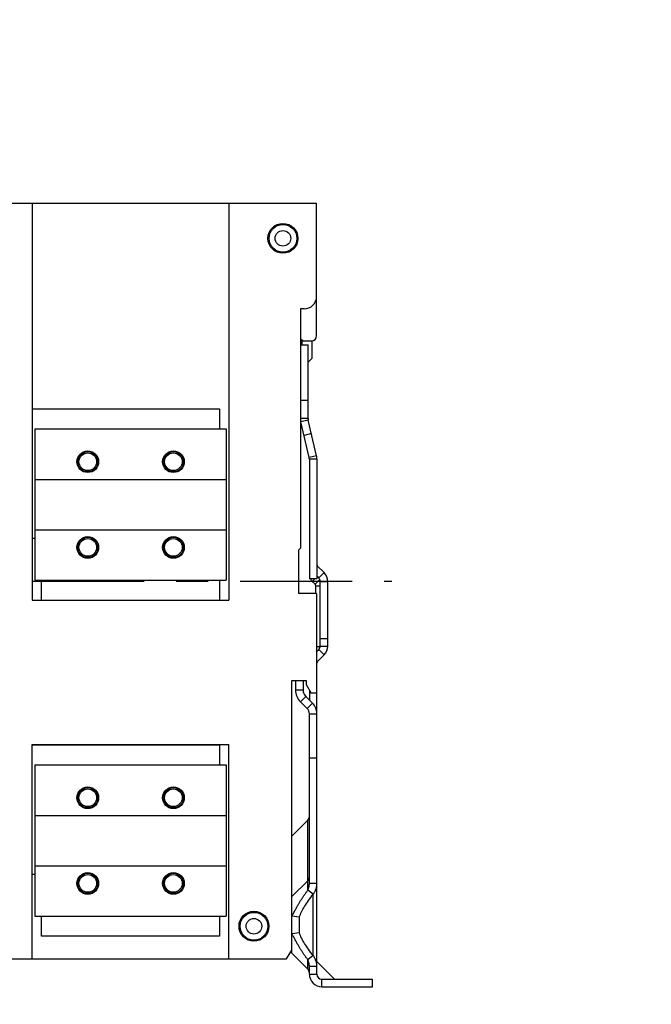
# Model space of a CAD drawing. Extents: x 0 to 17, y 0 to 11.
# Tile 2 of 27: x 6 to 8, y 2.4 to 5.5. Entities that reach past the tile are written whole.
import ezdxf

# ---------------------------------------------------------------- set-up
doc = ezdxf.new("R2010")
doc.units = 0
doc.header["$LTSCALE"] = 0.935
doc.linetypes.add('CENTER', pattern=[0.6, 0.375, -0.075, 0.075, -0.075])
doc.layers.get('0').update_dxf_attribs({"linetype": 'CONTINUOUS'})
doc.layers.add('DEFAULT_1', color=7, linetype='CENTER')

msp = doc.modelspace()

# ---------------------------------------------------------------- linework, layer by layer
at = {"color": 7, "linetype": 'CONTINUOUS'}
for p, q in [((1.2245811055, 4.9269699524), (6.9159196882, 4.9269699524)), ((6.0265496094, 4.9269699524), (6.0265496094, 3.6856313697)), ((6.6415102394, 4.9269699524), (6.6415102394, 3.6856313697)), ((6.9159196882, 4.5120093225), (6.9159196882, 4.9269699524)), ((6.8765496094, 4.596261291), (6.8655259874, 4.596261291)), ((6.8655259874, 4.596261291), (6.8655259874, 3.8490171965)), ((6.8694617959, 4.4997494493), (6.8694617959, 4.4836605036)), ((6.8792976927, 4.496261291), (6.9001716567, 4.496261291)), ((6.9009590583, 4.4963431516), (6.9009590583, 4.4411431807)), ((6.8655259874, 4.4836605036), (6.8891480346, 4.4836605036)), ((6.8891480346, 4.2536257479), (6.8891480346, 4.4836605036)), ((6.9009590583, 4.4411431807), (6.8891480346, 4.4293321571)), ((6.8891480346, 4.3096447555), (6.8655259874, 4.3096447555)), ((6.0265496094, 4.2840565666), (6.6123763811, 4.2840565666)), ((6.6123763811, 4.2840565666), (6.6123763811, 4.2210644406)), ((6.8891480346, 4.2536257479), (6.8655259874, 4.2536257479)), ((6.8897534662, 4.2483119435), (6.8667368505, 4.2429981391)), ((6.9154962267, 4.1368077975), (6.8897534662, 4.2483119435)), ((6.034817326, 4.2210644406), (6.6332425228, 4.2210644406)), ((6.034817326, 4.2210644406), (6.034817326, 3.7486234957)), ((6.6332425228, 4.2210644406), (6.6332425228, 3.7486234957)), ((6.892479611, 4.131493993), (6.8667368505, 4.2429981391)), ((6.8994245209, 4.2064220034), (6.8764079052, 4.201108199)), ((6.9154962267, 4.1368077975), (6.892479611, 4.131493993)), ((6.9167070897, 4.1261801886), (6.8930850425, 4.1261801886)), ((6.8930850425, 4.1261801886), (6.8930850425, 3.7529518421)), ((6.9167070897, 4.1261801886), (6.9167070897, 3.7529518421)), ((6.034817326, 4.0635841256), (6.6332425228, 4.0635841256)), ((6.034817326, 3.8785447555), (6.0265496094, 3.8785447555)), ((6.034817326, 3.9061038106), (6.6332425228, 3.9061038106)), ((6.8655259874, 3.8490171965), (6.8592267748, 3.8427179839)), ((6.8592267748, 3.8427179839), (6.8592267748, 3.7064975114)), ((6.9167070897, 3.7898438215), (6.9190133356, 3.7921500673)), ((6.9390341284, 3.7721292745), (6.9190133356, 3.7921500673)), ((6.9223308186, 3.7554259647), (6.9167070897, 3.7610496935)), ((6.9167070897, 3.7592594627), (6.9176022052, 3.7601545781)), ((6.9223308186, 3.7554259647), (6.9390341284, 3.7721292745)), ((6.034817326, 3.7486234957), (6.6332425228, 3.7486234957)), ((6.0556834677, 3.6856313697), (6.0556834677, 3.7486234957)), ((6.6123763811, 3.7486234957), (6.6123763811, 3.6856313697)), ((6.9167070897, 3.7529518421), (6.8930850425, 3.7529518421)), ((6.9023100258, 3.7448623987), (6.9103994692, 3.7529518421)), ((6.9112512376, 3.7359211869), (6.9023100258, 3.7448623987)), ((6.9112512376, 3.7359211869), (6.9257033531, 3.7503733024)), ((6.9135574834, 3.7303534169), (6.9269433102, 3.7303534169)), ((6.9135574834, 3.7064975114), (6.9135574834, 3.7303534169)), ((6.9269433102, 3.7442904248), (6.9505653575, 3.7442904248)), ((6.9269433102, 3.5427156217), (6.9269433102, 3.7442904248)), ((6.9505653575, 3.5427156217), (6.9505653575, 3.7442904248)), ((6.9159196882, 3.7064975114), (6.8592267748, 3.7064975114)), ((6.9159196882, 3.7064975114), (6.9159196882, 3.3954738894)), ((6.0265496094, 3.6856313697), (6.6415102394, 3.6856313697)), ((6.9159196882, 3.5409439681), (6.9268293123, 3.5409439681)), ((6.9269433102, 3.5663376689), (6.9505653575, 3.5663376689)), ((6.9269433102, 3.5427156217), (6.9505653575, 3.5427156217)), ((6.9159196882, 3.5251689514), (6.9223308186, 3.5315800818)), ((6.9159196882, 3.5307077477), (6.9186890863, 3.5279383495)), ((6.9190133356, 3.4948559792), (6.9390341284, 3.514876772)), ((6.9223308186, 3.5315800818), (6.9390341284, 3.514876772)), ((6.9159196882, 3.4979496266), (6.9190133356, 3.4948559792)), ((6.9159196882, 3.4892882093), (6.9167070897, 3.4892882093)), ((6.9167070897, 2.5175187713), (6.9167070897, 3.4892882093)), ((6.8379669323, 3.4348439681), (6.882848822, 3.4348439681)), ((6.8379669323, 2.5923242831), (6.8379669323, 3.4348439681)), ((6.8497779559, 3.4348439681), (6.8497779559, 3.4057077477)), ((6.8734000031, 3.4348439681), (6.8734000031, 3.4057077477)), ((6.882848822, 3.4348439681), (6.882848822, 3.4230329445)), ((6.882848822, 3.4230329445), (6.8987600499, 3.3954738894)), ((6.8497779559, 3.4057077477), (6.8734000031, 3.4057077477)), ((6.8651302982, 3.3686439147), (6.881833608, 3.3853472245)), ((6.881833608, 3.3853472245), (6.9028696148, 3.3643112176)), ((6.8930850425, 3.4053032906), (6.8930850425, 3.37409579)), ((6.9159196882, 3.3954738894), (6.8987600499, 3.3954738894)), ((6.8651302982, 3.3686439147), (6.8861663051, 3.3476079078)), ((6.8861663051, 3.3476079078), (6.9028696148, 3.3643112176)), ((6.8930850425, 3.330904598), (6.9167070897, 3.330904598)), ((6.8930850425, 2.8003618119), (6.8930850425, 3.330904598)), ((6.0265496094, 3.2348439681), (6.6415102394, 3.2348439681)), ((6.0265496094, 2.564765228), (6.0265496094, 3.2348439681)), ((6.0265496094, 3.2340565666), (6.6123763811, 3.2340565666)), ((6.6123763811, 3.2340565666), (6.6123763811, 3.1710644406)), ((6.6415102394, 2.564765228), (6.6415102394, 3.2348439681)), ((6.034817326, 3.1710644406), (6.6332425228, 3.1710644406)), ((6.034817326, 3.1710644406), (6.034817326, 2.6986234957)), ((6.6332425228, 3.1710644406), (6.6332425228, 2.6986234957)), ((6.9167070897, 3.1922929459), (6.8930850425, 3.1922929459)), ((6.034817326, 3.0135841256), (6.6332425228, 3.0135841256)), ((6.8884725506, 2.9990688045), (6.8379669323, 2.9485631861)), ((6.8884725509, 2.7800204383), (6.8884725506, 2.9990688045)), ((6.034817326, 2.8561038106), (6.6332425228, 2.8561038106)), ((6.034817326, 2.8285447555), (6.0265496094, 2.8285447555)), ((6.8884725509, 2.8093050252), (6.8387543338, 2.7595868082)), ((6.9167070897, 2.8003618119), (6.8930850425, 2.8003618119)), ((6.9051758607, 2.7668554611), (6.8884725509, 2.7800204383)), ((6.8387543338, 2.5825376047), (6.8387543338, 2.759586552)), ((6.9051758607, 2.5752686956), (6.9051758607, 2.7668554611)), ((6.8387543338, 2.7313562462), (6.8379669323, 2.7321436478)), ((6.034817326, 2.6986234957), (6.6332425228, 2.6986234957)), ((6.0556834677, 2.6356313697), (6.0556834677, 2.6986234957)), ((6.6123763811, 2.6986234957), (6.6123763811, 2.6356313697)), ((6.8623763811, 2.6956486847), (6.8387543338, 2.6987039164)), ((6.8623763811, 2.6464754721), (6.8623763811, 2.6956486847)), ((6.8623763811, 2.6464754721), (6.8387543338, 2.6434202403)), ((6.6123763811, 2.6356313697), (6.0556834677, 2.6356313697)), ((6.8220557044, 2.564765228), (6.8379669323, 2.5923242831)), ((1.3184450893, 2.564765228), (6.8220557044, 2.564765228)), ((6.8884725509, 2.5328191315), (6.8387543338, 2.5825373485)), ((6.9051758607, 2.5752686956), (6.8884725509, 2.5621037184)), ((6.8884725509, 2.5328191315), (6.8884725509, 2.5621037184)), ((6.9167076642, 2.5568303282), (6.9717666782, 2.5017713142)), ((6.9167070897, 2.5417623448), (6.8930850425, 2.5417623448)), ((6.8930850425, 2.5175187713), (6.8930850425, 2.5417623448)), ((6.8930850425, 2.5175187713), (6.9167070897, 2.5175187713)), ((6.9324551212, 2.5017707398), (7.0907228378, 2.5017707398)), ((6.9324551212, 2.4781486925), (6.9324551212, 2.5017707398)), ((7.0907228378, 2.4781486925), (7.0907228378, 2.5017707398)), ((6.9324551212, 2.4781486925), (7.0907228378, 2.4781486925))]:
    msp.add_line(p, q, dxfattribs=at)
for centre, radius in [((6.8104078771, 4.8167337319), 0.046743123), ((6.8104078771, 4.8167337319), 0.0433070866), ((6.8104078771, 4.8167337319), 0.0244094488), ((6.2001716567, 4.1187022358), 0.0338582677), ((6.2001716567, 4.1187022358), 0.031496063), ((6.2001716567, 4.1187022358), 0.0275590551), ((6.4678881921, 4.1187022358), 0.0338582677), ((6.4678881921, 4.1187022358), 0.031496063), ((6.4678881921, 4.1187022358), 0.0275590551), ((6.2001716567, 3.8509857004), 0.0338582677), ((6.2001716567, 3.8509857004), 0.031496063), ((6.2001716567, 3.8509857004), 0.0275590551), ((6.4678881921, 3.8509857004), 0.0338582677), ((6.4678881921, 3.8509857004), 0.031496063), ((6.4678881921, 3.8509857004), 0.0275590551), ((6.2001716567, 3.0687022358), 0.0338582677), ((6.2001716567, 3.0687022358), 0.031496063), ((6.2001716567, 3.0687022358), 0.0275590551), ((6.4678881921, 3.0687022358), 0.0338582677), ((6.4678881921, 3.0687022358), 0.031496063), ((6.4678881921, 3.0687022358), 0.0275590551), ((6.2001716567, 2.8009857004), 0.0338582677), ((6.2001716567, 2.8009857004), 0.031496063), ((6.4678881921, 2.8009857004), 0.0338582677), ((6.4678881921, 2.8009857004), 0.031496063), ((6.2001716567, 2.8009857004), 0.0275590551), ((6.4678881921, 2.8009857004), 0.0275590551), ((6.719856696, 2.6671274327), 0.046743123), ((6.719856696, 2.6671274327), 0.0433070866), ((6.719856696, 2.6671274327), 0.0244094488)]:
    msp.add_circle(centre, radius, dxfattribs=at)
for centre, radius, start, end in [((6.8765496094, 4.6356313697), 0.0393700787, 270, 360), ((6.8792976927, 4.5120093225), 0.0157480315, 208.7482139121, 270), ((6.9001716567, 4.5120093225), 0.0157480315, 270, 360), ((6.9127700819, 4.2536257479), 0.0472440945, 180, 193), ((6.9127700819, 4.2536257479), 0.0236220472, 180, 193), ((6.8694629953, 4.1261801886), 0.0236220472, 0, 13), ((6.8694629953, 4.1261801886), 0.0472440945, 0, 13), ((6.9245811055, 3.7977178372), 0.0078740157, 180, 225), ((6.9111952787, 3.7442904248), 0.0157480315, 0, 45), ((6.9111952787, 3.7442904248), 0.0393700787, 0, 45), ((6.9245811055, 3.7671334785), 0.031496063, 206.7961733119, 225), ((6.9056834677, 3.7303534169), 0.0078740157, 0, 45), ((6.9111952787, 3.5427156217), 0.0157480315, 315, 360), ((6.9111952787, 3.5427156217), 0.0393700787, 315, 360), ((6.9245811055, 3.4892882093), 0.0078740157, 135, 180), ((6.9021941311, 3.4057077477), 0.0524161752, 180, 225), ((6.9021941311, 3.4057077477), 0.0287941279, 180, 225), ((6.8694629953, 3.330904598), 0.0472440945, 0, 45), ((6.8694629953, 3.330904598), 0.0236220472, 0, 45), ((6.877337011, 3.0102043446), 0.0157480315, 314.999999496, 360), ((6.877337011, 2.8204405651), 0.0157480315, 315, 360), ((6.877337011, 2.5216835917), 0.0157480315, 0, 45), ((6.9324551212, 2.5175187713), 0.0393700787, 180, 270), ((6.9324551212, 2.5175187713), 0.0157480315, 180, 270)]:
    msp.add_arc(centre, radius, start, end, dxfattribs=at)
at = {"color": 4, "linetype": 'CONTINUOUS'}
msp.add_open_spline([(0.2175, 10.8), (0.2175006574, 10.8000004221), (0.2175042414, 10.7999998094), (0.2175090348, 10.8000001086), (0.2175185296, 10.7999999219), (0.2175315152, 10.8000000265), (0.2175473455, 10.7999999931), (0.2175683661, 10.800000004), (0.2175946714, 10.7999999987), (0.2176367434, 10.8000000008), (0.217689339, 10.7999999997), (0.2177524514, 10.8000000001), (0.2178155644, 10.8), (0.2178997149, 10.8), (0.218004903, 10.8), (0.2181311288, 10.8), (0.2182994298, 10.8), (0.2185098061, 10.8), (0.2187622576, 10.8), (0.2190147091, 10.8), (0.2192671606, 10.8), (0.2196037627, 10.8), (0.2200245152, 10.8), (0.2205294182, 10.8), (0.2210343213, 10.8), (0.2217075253, 10.8), (0.2225490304, 10.8), (0.2235588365, 10.8), (0.2245686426, 10.8), (0.2255784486, 10.8), (0.2265882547, 10.8), (0.2279346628, 10.8), (0.229617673, 10.8), (0.2316372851, 10.8), (0.2336568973, 10.8), (0.2356765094, 10.8), (0.2376961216, 10.8), (0.2397157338, 10.8), (0.24240855, 10.8), (0.2457745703, 10.8), (0.2498137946, 10.8), (0.2538530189, 10.8), (0.2578922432, 10.8), (0.2619314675, 10.8), (0.2673171, 10.8), (0.2740491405, 10.8), (0.2821275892, 10.8), (0.2902060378, 10.8), (0.2982844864, 10.8), (0.3063629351, 10.8), (0.3144413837, 10.8), (0.3225198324, 10.8), (0.3332910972, 10.8), (0.3467551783, 10.8), (0.3629120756, 10.8), (0.3790689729, 10.8), (0.3952258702, 10.8), (0.4113827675, 10.8), (0.4275396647, 10.8), (0.4490821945, 10.8), (0.4760103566, 10.8), (0.5083241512, 10.8), (0.5406379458, 10.8), (0.5729517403, 10.8), (0.6052655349, 10.8), (0.6375793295, 10.8), (0.6698931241, 10.8), (0.7022069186, 10.8), (0.7452919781, 10.8), (0.7991483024, 10.8), (0.8637758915, 10.8), (0.9284034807, 10.8), (0.9930310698, 10.8), (1.057658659, 10.8), (1.1222862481, 10.8), (1.1869138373, 10.8), (1.2730839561, 10.8), (1.3807966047, 10.8), (1.510051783, 10.8), (1.6393069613, 10.8), (1.7685621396, 10.8), (1.8978173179, 10.8), (2.0270724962, 10.8), (2.1563276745, 10.8), (2.2855828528, 10.8), (2.4148380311, 10.8), (2.5871782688, 10.8), (2.802603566, 10.8), (3.0611139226, 10.8), (3.3196242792, 10.8), (3.5781346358, 10.8), (3.8366449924, 10.8), (4.095155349, 10.8), (4.3536657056, 10.8), (4.6121760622, 10.8), (4.9568565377, 10.8), (5.387707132, 10.8), (5.9047278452, 10.8), (6.4217485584, 10.8), (6.9387692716, 10.8), (7.4557899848, 10.8), (7.972810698, 10.8), (8.4898314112, 10.8), (9.0068521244, 10.8), (9.5238728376, 10.8), (10.0408935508, 10.8), (10.557914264, 10.8), (11.0749349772, 10.8), (11.5919556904, 10.8), (12.0228062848, 10.8), (12.3674867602, 10.8), (12.6259971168, 10.8), (12.8845074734, 10.8), (13.14301783, 10.8), (13.4015281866, 10.8), (13.6600385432, 10.8), (13.9185488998, 10.8), (14.1770592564, 10.8), (14.3924845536, 10.8), (14.5648247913, 10.8), (14.6940799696, 10.8), (14.8233351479, 10.8), (14.9525903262, 10.8), (15.0818455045, 10.8), (15.2111006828, 10.8), (15.3403558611, 10.8), (15.4696110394, 10.8), (15.5988662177, 10.8), (15.7065788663, 10.8), (15.7927489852, 10.8), (15.8573765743, 10.8), (15.9220041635, 10.8), (15.9866317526, 10.8), (16.0512593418, 10.8), (16.1158869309, 10.8), (16.1805145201, 10.8), (16.2343708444, 10.8), (16.2774559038, 10.8), (16.3097696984, 10.8), (16.342083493, 10.8), (16.3743972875, 10.8), (16.4067110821, 10.8), (16.4390248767, 10.8), (16.4713386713, 10.8), (16.5036524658, 10.8), (16.530580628, 10.8), (16.5521231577, 10.8), (16.568280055, 10.8), (16.5844369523, 10.8), (16.6005938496, 10.8), (16.6167507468, 10.8), (16.6329076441, 10.8), (16.6463717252, 10.8), (16.6571429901, 10.8), (16.6652214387, 10.8), (16.6732998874, 10.8), (16.681378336, 10.8), (16.6894567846, 10.8), (16.6975352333, 10.8), (16.7056136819, 10.8), (16.7123457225, 10.8), (16.7177313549, 10.8), (16.7217705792, 10.8), (16.7258098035, 10.8), (16.7298490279, 10.8), (16.7338882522, 10.8), (16.7372542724, 10.8), (16.7399470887, 10.8), (16.7419667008, 10.8), (16.743986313, 10.8), (16.7460059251, 10.8), (16.7480255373, 10.8), (16.7500451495, 10.8), (16.7517281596, 10.8), (16.7530745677, 10.8), (16.7540843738, 10.8), (16.7550941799, 10.8), (16.7561039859, 10.8), (16.757113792, 10.8), (16.7579552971, 10.8), (16.7586285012, 10.8), (16.7591334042, 10.8), (16.7596383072, 10.8), (16.7600590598, 10.8), (16.7603956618, 10.8), (16.7606481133, 10.8), (16.7609005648, 10.8), (16.7611530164, 10.8), (16.7613633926, 10.8), (16.7615316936, 10.8), (16.7616579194, 10.8), (16.7617631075, 10.8), (16.761847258, 10.8), (16.761910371, 10.8000000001), (16.7619734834, 10.7999999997), (16.7620260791, 10.8000000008), (16.762068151, 10.7999999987), (16.7620944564, 10.800000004), (16.762115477, 10.7999999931), (16.7621313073, 10.8000000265), (16.7621442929, 10.7999999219), (16.7621537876, 10.8000001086), (16.7621585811, 10.7999998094), (16.762163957, 10.8000007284), (16.7621625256, 10.7999972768), (16.7621629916, 10.7999941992), (16.7621627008, 10.799988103), (16.7621628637, 10.7999797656), (16.7621628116, 10.7999696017), (16.7621628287, 10.7999561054), (16.7621628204, 10.7999392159), (16.7621628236, 10.7999122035), (16.762162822, 10.7998784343), (16.7621628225, 10.7998379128), (16.7621628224, 10.7997973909), (16.7621628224, 10.7997433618), (16.7621628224, 10.7996758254), (16.7621628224, 10.7995947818), (16.7621628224, 10.7994867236), (16.7621628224, 10.7993516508), (16.7621628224, 10.7991895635), (16.7621628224, 10.7990274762), (16.7621628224, 10.7988653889), (16.7621628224, 10.7986492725), (16.7621628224, 10.798379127), (16.7621628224, 10.7980549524), (16.7621628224, 10.7977307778), (16.7621628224, 10.797298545), (16.7621628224, 10.796758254), (16.7621628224, 10.7961099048), (16.7621628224, 10.7954615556), (16.7621628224, 10.7948132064), (16.7621628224, 10.7941648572), (16.7621628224, 10.7933003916), (16.7621628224, 10.7922198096), (16.7621628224, 10.7909231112), (16.7621628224, 10.7896264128), (16.7621628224, 10.7883297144), (16.7621628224, 10.787033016), (16.7621628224, 10.7857363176), (16.7621628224, 10.7840073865), (16.7621628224, 10.7818462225), (16.7621628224, 10.7792528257), (16.7621628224, 10.7766594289), (16.7621628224, 10.7740660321), (16.7621628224, 10.7714726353), (16.7621628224, 10.7680147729), (16.7621628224, 10.7636924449), (16.7621628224, 10.7585056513), (16.7621628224, 10.7533188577), (16.7621628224, 10.7481320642), (16.7621628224, 10.7429452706), (16.7621628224, 10.737758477), (16.7621628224, 10.7325716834), (16.7621628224, 10.7256559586), (16.7621628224, 10.7170113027), (16.7621628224, 10.7066377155), (16.7621628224, 10.6962641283), (16.7621628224, 10.6858905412), (16.7621628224, 10.675516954), (16.7621628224, 10.6651433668), (16.7621628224, 10.6513119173), (16.7621628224, 10.6340226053), (16.7621628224, 10.613275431), (16.7621628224, 10.5925282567), (16.7621628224, 10.5717810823), (16.7621628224, 10.551033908), (16.7621628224, 10.5302867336), (16.7621628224, 10.5095395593), (16.7621628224, 10.488792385), (16.7621628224, 10.4611294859), (16.7621628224, 10.426550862), (16.7621628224, 10.3850565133), (16.7621628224, 10.3435621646), (16.7621628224, 10.302067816), (16.7621628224, 10.2605734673), (16.7621628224, 10.2190791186), (16.7621628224, 10.17758477), (16.7621628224, 10.1222589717), (16.7621628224, 10.0531017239), (16.7621628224, 9.9701130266), (16.7621628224, 9.8871243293), (16.7621628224, 9.8041356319), (16.7621628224, 9.7211469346), (16.7621628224, 9.6381582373), (16.7621628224, 9.5551695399), (16.7621628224, 9.4721808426), (16.7621628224, 9.3891921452), (16.7621628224, 9.2785405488), (16.7621628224, 9.1402260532), (16.7621628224, 8.9742486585), (16.7621628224, 8.8082712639), (16.7621628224, 8.6422938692), (16.7621628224, 8.4763164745), (16.7621628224, 8.3103390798), (16.7621628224, 8.1443616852), (16.7621628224, 7.9783842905), (16.7621628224, 7.7570810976), (16.7621628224, 7.4804521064), (16.7621628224, 7.1484973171), (16.7621628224, 6.8165425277), (16.7621628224, 6.4845877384), (16.7621628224, 6.152632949), (16.7621628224, 5.8206781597), (16.7621628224, 5.4887233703), (16.7621628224, 5.156768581), (16.7621628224, 4.8248137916), (16.7621628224, 4.4928590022), (16.7621628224, 4.1609042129), (16.7621628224, 3.8289494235), (16.7621628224, 3.4969946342), (16.7621628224, 3.220365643), (16.7621628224, 2.9990624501), (16.7621628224, 2.8330850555), (16.7621628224, 2.6671076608), (16.7621628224, 2.5011302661), (16.7621628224, 2.3351528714), (16.7621628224, 2.1691754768), (16.7621628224, 2.0031980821), (16.7621628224, 1.8372206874), (16.7621628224, 1.6989061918), (16.7621628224, 1.5882545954), (16.7621628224, 1.505265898), (16.7621628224, 1.4222772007), (16.7621628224, 1.3392885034), (16.7621628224, 1.256299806), (16.7621628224, 1.1733111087), (16.7621628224, 1.0903224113), (16.7621628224, 1.007333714), (16.7621628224, 0.9243450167), (16.7621628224, 0.8551877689), (16.7621628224, 0.7998619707), (16.7621628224, 0.758367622), (16.7621628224, 0.7168732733), (16.7621628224, 0.6753789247), (16.7621628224, 0.633884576), (16.7621628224, 0.5923902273), (16.7621628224, 0.5508958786), (16.7621628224, 0.5163172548), (16.7621628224, 0.4886543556), (16.7621628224, 0.4679071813), (16.7621628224, 0.447160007), (16.7621628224, 0.4264128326), (16.7621628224, 0.4056656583), (16.7621628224, 0.384918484), (16.7621628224, 0.3641713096), (16.7621628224, 0.3434241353), (16.7621628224, 0.3261348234), (16.7621628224, 0.3123033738), (16.7621628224, 0.3019297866), (16.7621628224, 0.2915561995), (16.7621628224, 0.2811826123), (16.7621628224, 0.2708090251), (16.7621628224, 0.260435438), (16.7621628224, 0.251790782), (16.7621628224, 0.2448750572), (16.7621628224, 0.2396882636), (16.7621628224, 0.23450147), (16.7621628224, 0.2293146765), (16.7621628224, 0.2241278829), (16.7621628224, 0.2189410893), (16.7621628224, 0.2137542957), (16.7621628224, 0.2094319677), (16.7621628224, 0.2059741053), (16.7621628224, 0.2033807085), (16.7621628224, 0.2007873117), (16.7621628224, 0.198193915), (16.7621628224, 0.1956005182), (16.7621628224, 0.1934393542), (16.7621628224, 0.191710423), (16.7621628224, 0.1904137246), (16.7621628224, 0.1891170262), (16.7621628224, 0.1878203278), (16.7621628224, 0.1865236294), (16.7621628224, 0.185226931), (16.7621628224, 0.184146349), (16.7621628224, 0.1832818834), (16.7621628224, 0.1826335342), (16.7621628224, 0.181985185), (16.7621628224, 0.1813368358), (16.7621628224, 0.1806884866), (16.7621628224, 0.1801481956), (16.7621628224, 0.1797159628), (16.7621628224, 0.1793917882), (16.7621628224, 0.1790676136), (16.7621628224, 0.1787974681), (16.7621628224, 0.1785813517), (16.7621628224, 0.1784192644), (16.7621628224, 0.1782571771), (16.7621628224, 0.1780950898), (16.7621628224, 0.1779600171), (16.7621628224, 0.1778519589), (16.7621628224, 0.1777709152), (16.7621628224, 0.1777033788), (16.7621628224, 0.1776493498), (16.7621628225, 0.1776088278), (16.762162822, 0.1775683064), (16.7621628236, 0.1775345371), (16.7621628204, 0.1775075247), (16.7621628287, 0.1774906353), (16.7621628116, 0.1774771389), (16.7621628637, 0.177466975), (16.7621627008, 0.1774586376), (16.7621629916, 0.1774525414), (16.7621625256, 0.1774494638), (16.762163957, 0.1774460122), (16.7621585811, 0.1774469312), (16.7621537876, 0.177446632), (16.7621442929, 0.1774468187), (16.7621313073, 0.1774467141), (16.762115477, 0.1774467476), (16.7620944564, 0.1774467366), (16.762068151, 0.1774467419), (16.7620260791, 0.1774467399), (16.7619734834, 0.1774467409), (16.761910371, 0.1774467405), (16.761847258, 0.1774467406), (16.7617631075, 0.1774467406), (16.7616579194, 0.1774467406), (16.7615316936, 0.1774467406), (16.7613633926, 0.1774467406), (16.7611530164, 0.1774467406), (16.7609005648, 0.1774467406), (16.7606481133, 0.1774467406), (16.7603956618, 0.1774467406), (16.7600590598, 0.1774467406), (16.7596383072, 0.1774467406), (16.7591334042, 0.1774467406), (16.7586285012, 0.1774467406), (16.7579552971, 0.1774467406), (16.757113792, 0.1774467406), (16.7561039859, 0.1774467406), (16.7550941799, 0.1774467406), (16.7540843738, 0.1774467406), (16.7530745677, 0.1774467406), (16.7517281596, 0.1774467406), (16.7500451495, 0.1774467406), (16.7480255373, 0.1774467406), (16.7460059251, 0.1774467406), (16.743986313, 0.1774467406), (16.7419667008, 0.1774467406), (16.7399470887, 0.1774467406), (16.7372542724, 0.1774467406), (16.7338882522, 0.1774467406), (16.7298490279, 0.1774467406), (16.7258098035, 0.1774467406), (16.7217705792, 0.1774467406), (16.7177313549, 0.1774467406), (16.7123457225, 0.1774467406), (16.7056136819, 0.1774467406), (16.6975352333, 0.1774467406), (16.6894567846, 0.1774467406), (16.681378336, 0.1774467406), (16.6732998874, 0.1774467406), (16.6652214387, 0.1774467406), (16.6571429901, 0.1774467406), (16.6463717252, 0.1774467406), (16.6329076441, 0.1774467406), (16.6167507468, 0.1774467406), (16.6005938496, 0.1774467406), (16.5844369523, 0.1774467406), (16.568280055, 0.1774467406), (16.5521231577, 0.1774467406), (16.530580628, 0.1774467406), (16.5036524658, 0.1774467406), (16.4713386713, 0.1774467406), (16.4390248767, 0.1774467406), (16.4067110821, 0.1774467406), (16.3743972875, 0.1774467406), (16.342083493, 0.1774467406), (16.3097696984, 0.1774467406), (16.2774559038, 0.1774467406), (16.2343708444, 0.1774467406), (16.1805145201, 0.1774467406), (16.1158869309, 0.1774467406), (16.0512593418, 0.1774467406), (15.9866317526, 0.1774467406), (15.9220041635, 0.1774467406), (15.8573765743, 0.1774467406), (15.7927489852, 0.1774467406), (15.7065788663, 0.1774467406), (15.5988662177, 0.1774467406), (15.4696110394, 0.1774467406), (15.3403558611, 0.1774467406), (15.2111006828, 0.1774467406), (15.0818455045, 0.1774467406), (14.9525903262, 0.1774467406), (14.8233351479, 0.1774467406), (14.6940799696, 0.1774467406), (14.5648247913, 0.1774467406), (14.3924845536, 0.1774467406), (14.1770592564, 0.1774467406), (13.9185488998, 0.1774467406), (13.6600385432, 0.1774467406), (13.4015281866, 0.1774467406), (13.14301783, 0.1774467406), (12.8845074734, 0.1774467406), (12.6259971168, 0.1774467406), (12.3674867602, 0.1774467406), (12.0228062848, 0.1774467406), (11.5919556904, 0.1774467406), (11.0749349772, 0.1774467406), (10.557914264, 0.1774467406), (10.0408935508, 0.1774467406), (9.5238728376, 0.1774467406), (9.0068521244, 0.1774467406), (8.4898314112, 0.1774467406), (7.972810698, 0.1774467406), (7.4557899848, 0.1774467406), (6.9387692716, 0.1774467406), (6.4217485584, 0.1774467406), (5.9047278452, 0.1774467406), (5.387707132, 0.1774467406), (4.9568565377, 0.1774467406), (4.6121760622, 0.1774467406), (4.3536657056, 0.1774467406), (4.095155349, 0.1774467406), (3.8366449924, 0.1774467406), (3.5781346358, 0.1774467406), (3.3196242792, 0.1774467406), (3.0611139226, 0.1774467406), (2.802603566, 0.1774467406), (2.5871782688, 0.1774467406), (2.4148380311, 0.1774467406), (2.2855828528, 0.1774467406), (2.1563276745, 0.1774467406), (2.0270724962, 0.1774467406), (1.8978173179, 0.1774467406), (1.7685621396, 0.1774467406), (1.6393069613, 0.1774467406), (1.510051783, 0.1774467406), (1.3807966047, 0.1774467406), (1.2730839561, 0.1774467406), (1.1869138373, 0.1774467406), (1.1222862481, 0.1774467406), (1.057658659, 0.1774467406), (0.9930310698, 0.1774467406), (0.9284034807, 0.1774467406), (0.8637758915, 0.1774467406), (0.7991483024, 0.1774467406), (0.7452919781, 0.1774467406), (0.7022069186, 0.1774467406), (0.6698931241, 0.1774467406), (0.6375793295, 0.1774467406), (0.6052655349, 0.1774467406), (0.5729517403, 0.1774467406), (0.5406379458, 0.1774467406), (0.5083241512, 0.1774467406), (0.4760103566, 0.1774467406), (0.4490821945, 0.1774467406), (0.4275396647, 0.1774467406), (0.4113827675, 0.1774467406), (0.3952258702, 0.1774467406), (0.3790689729, 0.1774467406), (0.3629120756, 0.1774467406), (0.3467551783, 0.1774467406), (0.3332910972, 0.1774467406), (0.3225198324, 0.1774467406), (0.3144413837, 0.1774467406), (0.3063629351, 0.1774467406), (0.2982844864, 0.1774467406), (0.2902060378, 0.1774467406), (0.2821275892, 0.1774467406), (0.2740491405, 0.1774467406), (0.2673171, 0.1774467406), (0.2619314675, 0.1774467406), (0.2578922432, 0.1774467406), (0.2538530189, 0.1774467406), (0.2498137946, 0.1774467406), (0.2457745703, 0.1774467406), (0.24240855, 0.1774467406), (0.2397157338, 0.1774467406), (0.2376961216, 0.1774467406), (0.2356765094, 0.1774467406), (0.2336568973, 0.1774467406), (0.2316372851, 0.1774467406), (0.229617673, 0.1774467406), (0.2279346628, 0.1774467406), (0.2265882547, 0.1774467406), (0.2255784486, 0.1774467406), (0.2245686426, 0.1774467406), (0.2235588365, 0.1774467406), (0.2225490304, 0.1774467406), (0.2217075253, 0.1774467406), (0.2210343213, 0.1774467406), (0.2205294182, 0.1774467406), (0.2200245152, 0.1774467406), (0.2196037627, 0.1774467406), (0.2192671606, 0.1774467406), (0.2190147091, 0.1774467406), (0.2187622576, 0.1774467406), (0.2185098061, 0.1774467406), (0.2182994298, 0.1774467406), (0.2181311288, 0.1774467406), (0.218004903, 0.1774467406), (0.2178997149, 0.1774467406), (0.2178155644, 0.1774467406), (0.2177524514, 0.1774467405), (0.217689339, 0.1774467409), (0.2176367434, 0.1774467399), (0.2175946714, 0.1774467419), (0.2175683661, 0.1774467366), (0.2175473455, 0.1774467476), (0.2175315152, 0.1774467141), (0.2175185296, 0.1774468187), (0.2175090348, 0.177446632), (0.2175042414, 0.1774469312), (0.2174988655, 0.1774460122), (0.2175002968, 0.1774494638), (0.2174998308, 0.1774525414), (0.2175001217, 0.1774586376), (0.2174999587, 0.177466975), (0.2175000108, 0.1774771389), (0.2174999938, 0.1774906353), (0.2175000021, 0.1775075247), (0.2174999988, 0.1775345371), (0.2175000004, 0.1775683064), (0.2174999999, 0.1776088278), (0.2175, 0.1776493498), (0.2175, 0.1777033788), (0.2175, 0.1777709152), (0.2175, 0.1778519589), (0.2175, 0.1779600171), (0.2175, 0.1780950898), (0.2175, 0.1782571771), (0.2175, 0.1784192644), (0.2175, 0.1785813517), (0.2175, 0.1787974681), (0.2175, 0.1790676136), (0.2175, 0.1793917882), (0.2175, 0.1797159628), (0.2175, 0.1801481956), (0.2175, 0.1806884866), (0.2175, 0.1813368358), (0.2175, 0.181985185), (0.2175, 0.1826335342), (0.2175, 0.1832818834), (0.2175, 0.184146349), (0.2175, 0.185226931), (0.2175, 0.1865236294), (0.2175, 0.1878203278), (0.2175, 0.1891170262), (0.2175, 0.1904137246), (0.2175, 0.191710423), (0.2175, 0.1934393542), (0.2175, 0.1956005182), (0.2175, 0.198193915), (0.2175, 0.2007873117), (0.2175, 0.2033807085), (0.2175, 0.2059741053), (0.2175, 0.2094319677), (0.2175, 0.2137542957), (0.2175, 0.2189410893), (0.2175, 0.2241278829), (0.2175, 0.2293146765), (0.2175, 0.23450147), (0.2175, 0.2396882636), (0.2175, 0.2448750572), (0.2175, 0.251790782), (0.2175, 0.260435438), (0.2175, 0.2708090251), (0.2175, 0.2811826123), (0.2175, 0.2915561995), (0.2175, 0.3019297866), (0.2175, 0.3123033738), (0.2175, 0.3261348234), (0.2175, 0.3434241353), (0.2175, 0.3641713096), (0.2175, 0.384918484), (0.2175, 0.4056656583), (0.2175, 0.4264128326), (0.2175, 0.447160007), (0.2175, 0.4679071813), (0.2175, 0.4886543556), (0.2175, 0.5163172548), (0.2175, 0.5508958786), (0.2175, 0.5923902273), (0.2175, 0.633884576), (0.2175, 0.6753789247), (0.2175, 0.7168732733), (0.2175, 0.758367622), (0.2175, 0.7998619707), (0.2175, 0.8551877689), (0.2175, 0.9243450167), (0.2175, 1.007333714), (0.2175, 1.0903224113), (0.2175, 1.1733111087), (0.2175, 1.256299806), (0.2175, 1.3392885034), (0.2175, 1.4222772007), (0.2175, 1.505265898), (0.2175, 1.5882545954), (0.2175, 1.6989061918), (0.2175, 1.8372206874), (0.2175, 2.0031980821), (0.2175, 2.1691754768), (0.2175, 2.3351528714), (0.2175, 2.5011302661), (0.2175, 2.6671076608), (0.2175, 2.8330850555), (0.2175, 2.9990624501), (0.2175, 3.220365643), (0.2175, 3.4969946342), (0.2175, 3.8289494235), (0.2175, 4.1609042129), (0.2175, 4.4928590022), (0.2175, 4.8248137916), (0.2175, 5.156768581), (0.2175, 5.4887233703), (0.2175, 5.8206781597), (0.2175, 6.152632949), (0.2175, 6.4845877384), (0.2175, 6.8165425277), (0.2175, 7.1484973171), (0.2175, 7.4804521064), (0.2175, 7.7570810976), (0.2175, 7.9783842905), (0.2175, 8.1443616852), (0.2175, 8.3103390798), (0.2175, 8.4763164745), (0.2175, 8.6422938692), (0.2175, 8.8082712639), (0.2175, 8.9742486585), (0.2175, 9.1402260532), (0.2175, 9.2785405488), (0.2175, 9.3891921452), (0.2175, 9.4721808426), (0.2175, 9.5551695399), (0.2175, 9.6381582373), (0.2175, 9.7211469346), (0.2175, 9.8041356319), (0.2175, 9.8871243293), (0.2175, 9.9701130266), (0.2175, 10.0531017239), (0.2175, 10.1222589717), (0.2175, 10.17758477), (0.2175, 10.2190791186), (0.2175, 10.2605734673), (0.2175, 10.302067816), (0.2175, 10.3435621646), (0.2175, 10.3850565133), (0.2175, 10.426550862), (0.2175, 10.4611294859), (0.2175, 10.488792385), (0.2175, 10.5095395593), (0.2175, 10.5302867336), (0.2175, 10.551033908), (0.2175, 10.5717810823), (0.2175, 10.5925282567), (0.2175, 10.613275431), (0.2175, 10.6340226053), (0.2175, 10.6513119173), (0.2175, 10.6651433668), (0.2175, 10.675516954), (0.2175, 10.6858905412), (0.2175, 10.6962641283), (0.2175, 10.7066377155), (0.2175, 10.7170113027), (0.2175, 10.7256559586), (0.2175, 10.7325716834), (0.2175, 10.737758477), (0.2175, 10.7429452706), (0.2175, 10.7481320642), (0.2175, 10.7533188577), (0.2175, 10.7585056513), (0.2175, 10.7636924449), (0.2175, 10.7680147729), (0.2175, 10.7714726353), (0.2175, 10.7740660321), (0.2175, 10.7766594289), (0.2175, 10.7792528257), (0.2175, 10.7818462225), (0.2175, 10.7840073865), (0.2175, 10.7857363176), (0.2175, 10.787033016), (0.2175, 10.7883297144), (0.2175, 10.7896264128), (0.2175, 10.7909231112), (0.2175, 10.7922198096), (0.2175, 10.7933003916), (0.2175, 10.7941648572), (0.2175, 10.7948132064), (0.2175, 10.7954615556), (0.2175, 10.7961099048), (0.2175, 10.796758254), (0.2175, 10.797298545), (0.2175, 10.7977307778), (0.2175, 10.7980549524), (0.2175, 10.798379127), (0.2175, 10.7986492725), (0.2175, 10.7988653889), (0.2175, 10.7990274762), (0.2175, 10.7991895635), (0.2175, 10.7993516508), (0.2175, 10.7994867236), (0.2175, 10.7995947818), (0.2175, 10.7996758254), (0.2175, 10.7997433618), (0.2175, 10.7997973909), (0.2174999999, 10.7998379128), (0.2175000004, 10.7998784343), (0.2174999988, 10.7999122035), (0.2175000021, 10.7999392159), (0.2174999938, 10.7999561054), (0.2175000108, 10.7999696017), (0.2174999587, 10.7999797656), (0.2175001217, 10.799988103), (0.2174998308, 10.7999941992), (0.2175002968, 10.7999972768), (0.2174993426, 10.7999995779), (0.2175, 10.8)], degree=3, knots=[0, 0, 0, 0, 5.96e-08, 1.192e-07, 2.384e-07, 4.768e-07, 7.153e-07, 9.537e-07, 1.4305e-06, 1.9073e-06, 2.861e-06, 3.8147e-06, 4.7684e-06, 5.722e-06, 7.6294e-06, 9.5367e-06, 1.14441e-05, 1.52588e-05, 1.90735e-05, 2.28882e-05, 2.67029e-05, 3.05176e-05, 3.8147e-05, 4.57764e-05, 5.34058e-05, 6.10352e-05, 7.62939e-05, 9.15527e-05, 0.0001068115, 0.0001220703, 0.0001373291, 0.0001525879, 0.0001831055, 0.000213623, 0.0002441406, 0.0002746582, 0.0003051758, 0.0003356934, 0.0003662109, 0.0004272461, 0.0004882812, 0.0005493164, 0.0006103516, 0.0006713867, 0.0007324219, 0.0008544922, 0.0009765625, 0.0010986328, 0.0012207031, 0.0013427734, 0.0014648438, 0.0015869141, 0.0017089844, 0.001953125, 0.0021972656, 0.0024414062, 0.0026855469, 0.0029296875, 0.0031738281, 0.0034179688, 0.00390625, 0.0043945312, 0.0048828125, 0.0053710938, 0.005859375, 0.0063476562, 0.0068359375, 0.0073242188, 0.0078125, 0.0087890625, 0.009765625, 0.0107421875, 0.01171875, 0.0126953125, 0.013671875, 0.0146484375, 0.015625, 0.017578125, 0.01953125, 0.021484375, 0.0234375, 0.025390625, 0.02734375, 0.029296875, 0.03125, 0.033203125, 0.03515625, 0.0390625, 0.04296875, 0.046875, 0.05078125, 0.0546875, 0.05859375, 0.0625, 0.06640625, 0.0703125, 0.078125, 0.0859375, 0.09375, 0.1015625, 0.109375, 0.1171875, 0.125, 0.1328125, 0.140625, 0.1484375, 0.15625, 0.1640625, 0.171875, 0.1796875, 0.18359375, 0.1875, 0.19140625, 0.1953125, 0.19921875, 0.203125, 0.20703125, 0.2109375, 0.21484375, 0.216796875, 0.21875, 0.220703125, 0.22265625, 0.224609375, 0.2265625, 0.228515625, 0.23046875, 0.232421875, 0.234375, 0.2353515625, 0.236328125, 0.2373046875, 0.23828125, 0.2392578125, 0.240234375, 0.2412109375, 0.2421875, 0.2426757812, 0.2431640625, 0.2436523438, 0.244140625, 0.2446289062, 0.2451171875, 0.2456054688, 0.24609375, 0.2465820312, 0.2468261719, 0.2470703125, 0.2473144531, 0.2475585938, 0.2478027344, 0.248046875, 0.2482910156, 0.2484130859, 0.2485351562, 0.2486572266, 0.2487792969, 0.2489013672, 0.2490234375, 0.2491455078, 0.2492675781, 0.2493286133, 0.2493896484, 0.2494506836, 0.2495117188, 0.2495727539, 0.2496337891, 0.2496643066, 0.2496948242, 0.2497253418, 0.2497558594, 0.249786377, 0.2498168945, 0.2498474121, 0.2498626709, 0.2498779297, 0.2498931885, 0.2499084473, 0.2499237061, 0.2499389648, 0.2499465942, 0.2499542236, 0.249961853, 0.2499694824, 0.2499732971, 0.2499771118, 0.2499809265, 0.2499847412, 0.2499885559, 0.2499904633, 0.2499923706, 0.249994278, 0.2499952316, 0.2499961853, 0.249997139, 0.2499980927, 0.2499985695, 0.2499990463, 0.2499992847, 0.2499995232, 0.2499997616, 0.2499998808, 0.2499999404, 0.25, 0.2500000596, 0.2500001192, 0.2500002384, 0.2500004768, 0.2500007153, 0.2500009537, 0.2500014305, 0.2500019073, 0.250002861, 0.2500038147, 0.2500047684, 0.250005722, 0.2500076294, 0.2500095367, 0.2500114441, 0.2500152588, 0.2500190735, 0.2500228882, 0.2500267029, 0.2500305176, 0.250038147, 0.2500457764, 0.2500534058, 0.2500610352, 0.2500762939, 0.2500915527, 0.2501068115, 0.2501220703, 0.2501373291, 0.2501525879, 0.2501831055, 0.250213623, 0.2502441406, 0.2502746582, 0.2503051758, 0.2503356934, 0.2503662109, 0.2504272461, 0.2504882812, 0.2505493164, 0.2506103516, 0.2506713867, 0.2507324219, 0.2508544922, 0.2509765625, 0.2510986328, 0.2512207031, 0.2513427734, 0.2514648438, 0.2515869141, 0.2517089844, 0.251953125, 0.2521972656, 0.2524414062, 0.2526855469, 0.2529296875, 0.2531738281, 0.2534179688, 0.25390625, 0.2543945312, 0.2548828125, 0.2553710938, 0.255859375, 0.2563476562, 0.2568359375, 0.2573242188, 0.2578125, 0.2587890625, 0.259765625, 0.2607421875, 0.26171875, 0.2626953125, 0.263671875, 0.2646484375, 0.265625, 0.267578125, 0.26953125, 0.271484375, 0.2734375, 0.275390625, 0.27734375, 0.279296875, 0.28125, 0.283203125, 0.28515625, 0.2890625, 0.29296875, 0.296875, 0.30078125, 0.3046875, 0.30859375, 0.3125, 0.31640625, 0.3203125, 0.328125, 0.3359375, 0.34375, 0.3515625, 0.359375, 0.3671875, 0.375, 0.3828125, 0.390625, 0.3984375, 0.40625, 0.4140625, 0.421875, 0.4296875, 0.43359375, 0.4375, 0.44140625, 0.4453125, 0.44921875, 0.453125, 0.45703125, 0.4609375, 0.46484375, 0.466796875, 0.46875, 0.470703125, 0.47265625, 0.474609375, 0.4765625, 0.478515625, 0.48046875, 0.482421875, 0.484375, 0.4853515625, 0.486328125, 0.4873046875, 0.48828125, 0.4892578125, 0.490234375, 0.4912109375, 0.4921875, 0.4926757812, 0.4931640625, 0.4936523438, 0.494140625, 0.4946289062, 0.4951171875, 0.4956054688, 0.49609375, 0.4965820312, 0.4968261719, 0.4970703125, 0.4973144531, 0.4975585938, 0.4978027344, 0.498046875, 0.4982910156, 0.4984130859, 0.4985351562, 0.4986572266, 0.4987792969, 0.4989013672, 0.4990234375, 0.4991455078, 0.4992675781, 0.4993286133, 0.4993896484, 0.4994506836, 0.4995117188, 0.4995727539, 0.4996337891, 0.4996643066, 0.4996948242, 0.4997253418, 0.4997558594, 0.499786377, 0.4998168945, 0.4998474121, 0.4998626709, 0.4998779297, 0.4998931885, 0.4999084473, 0.4999237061, 0.4999389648, 0.4999465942, 0.4999542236, 0.499961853, 0.4999694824, 0.4999732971, 0.4999771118, 0.4999809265, 0.4999847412, 0.4999885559, 0.4999904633, 0.4999923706, 0.499994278, 0.4999952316, 0.4999961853, 0.499997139, 0.4999980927, 0.4999985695, 0.4999990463, 0.4999992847, 0.4999995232, 0.4999997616, 0.4999998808, 0.4999999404, 0.5, 0.5000000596, 0.5000001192, 0.5000002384, 0.5000004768, 0.5000007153, 0.5000009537, 0.5000014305, 0.5000019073, 0.500002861, 0.5000038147, 0.5000047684, 0.500005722, 0.5000076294, 0.5000095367, 0.5000114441, 0.5000152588, 0.5000190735, 0.5000228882, 0.5000267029, 0.5000305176, 0.500038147, 0.5000457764, 0.5000534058, 0.5000610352, 0.5000762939, 0.5000915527, 0.5001068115, 0.5001220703, 0.5001373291, 0.5001525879, 0.5001831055, 0.500213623, 0.5002441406, 0.5002746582, 0.5003051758, 0.5003356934, 0.5003662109, 0.5004272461, 0.5004882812, 0.5005493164, 0.5006103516, 0.5006713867, 0.5007324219, 0.5008544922, 0.5009765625, 0.5010986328, 0.5012207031, 0.5013427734, 0.5014648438, 0.5015869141, 0.5017089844, 0.501953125, 0.5021972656, 0.5024414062, 0.5026855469, 0.5029296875, 0.5031738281, 0.5034179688, 0.50390625, 0.5043945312, 0.5048828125, 0.5053710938, 0.505859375, 0.5063476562, 0.5068359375, 0.5073242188, 0.5078125, 0.5087890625, 0.509765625, 0.5107421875, 0.51171875, 0.5126953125, 0.513671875, 0.5146484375, 0.515625, 0.517578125, 0.51953125, 0.521484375, 0.5234375, 0.525390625, 0.52734375, 0.529296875, 0.53125, 0.533203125, 0.53515625, 0.5390625, 0.54296875, 0.546875, 0.55078125, 0.5546875, 0.55859375, 0.5625, 0.56640625, 0.5703125, 0.578125, 0.5859375, 0.59375, 0.6015625, 0.609375, 0.6171875, 0.625, 0.6328125, 0.640625, 0.6484375, 0.65625, 0.6640625, 0.671875, 0.6796875, 0.68359375, 0.6875, 0.69140625, 0.6953125, 0.69921875, 0.703125, 0.70703125, 0.7109375, 0.71484375, 0.716796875, 0.71875, 0.720703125, 0.72265625, 0.724609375, 0.7265625, 0.728515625, 0.73046875, 0.732421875, 0.734375, 0.7353515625, 0.736328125, 0.7373046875, 0.73828125, 0.7392578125, 0.740234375, 0.7412109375, 0.7421875, 0.7426757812, 0.7431640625, 0.7436523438, 0.744140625, 0.7446289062, 0.7451171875, 0.7456054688, 0.74609375, 0.7465820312, 0.7468261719, 0.7470703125, 0.7473144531, 0.7475585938, 0.7478027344, 0.748046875, 0.7482910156, 0.7484130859, 0.7485351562, 0.7486572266, 0.7487792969, 0.7489013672, 0.7490234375, 0.7491455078, 0.7492675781, 0.7493286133, 0.7493896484, 0.7494506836, 0.7495117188, 0.7495727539, 0.7496337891, 0.7496643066, 0.7496948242, 0.7497253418, 0.7497558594, 0.749786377, 0.7498168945, 0.7498474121, 0.7498626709, 0.7498779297, 0.7498931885, 0.7499084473, 0.7499237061, 0.7499389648, 0.7499465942, 0.7499542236, 0.749961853, 0.7499694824, 0.7499732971, 0.7499771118, 0.7499809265, 0.7499847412, 0.7499885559, 0.7499904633, 0.7499923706, 0.749994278, 0.7499952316, 0.7499961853, 0.749997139, 0.7499980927, 0.7499985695, 0.7499990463, 0.7499992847, 0.7499995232, 0.7499997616, 0.7499998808, 0.7499999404, 0.75, 0.7500000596, 0.7500001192, 0.7500002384, 0.7500004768, 0.7500007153, 0.7500009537, 0.7500014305, 0.7500019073, 0.750002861, 0.7500038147, 0.7500047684, 0.750005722, 0.7500076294, 0.7500095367, 0.7500114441, 0.7500152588, 0.7500190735, 0.7500228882, 0.7500267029, 0.7500305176, 0.750038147, 0.7500457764, 0.7500534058, 0.7500610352, 0.7500762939, 0.7500915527, 0.7501068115, 0.7501220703, 0.7501373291, 0.7501525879, 0.7501831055, 0.750213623, 0.7502441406, 0.7502746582, 0.7503051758, 0.7503356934, 0.7503662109, 0.7504272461, 0.7504882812, 0.7505493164, 0.7506103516, 0.7506713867, 0.7507324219, 0.7508544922, 0.7509765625, 0.7510986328, 0.7512207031, 0.7513427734, 0.7514648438, 0.7515869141, 0.7517089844, 0.751953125, 0.7521972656, 0.7524414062, 0.7526855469, 0.7529296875, 0.7531738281, 0.7534179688, 0.75390625, 0.7543945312, 0.7548828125, 0.7553710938, 0.755859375, 0.7563476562, 0.7568359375, 0.7573242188, 0.7578125, 0.7587890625, 0.759765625, 0.7607421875, 0.76171875, 0.7626953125, 0.763671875, 0.7646484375, 0.765625, 0.767578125, 0.76953125, 0.771484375, 0.7734375, 0.775390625, 0.77734375, 0.779296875, 0.78125, 0.783203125, 0.78515625, 0.7890625, 0.79296875, 0.796875, 0.80078125, 0.8046875, 0.80859375, 0.8125, 0.81640625, 0.8203125, 0.828125, 0.8359375, 0.84375, 0.8515625, 0.859375, 0.8671875, 0.875, 0.8828125, 0.890625, 0.8984375, 0.90625, 0.9140625, 0.921875, 0.9296875, 0.93359375, 0.9375, 0.94140625, 0.9453125, 0.94921875, 0.953125, 0.95703125, 0.9609375, 0.96484375, 0.966796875, 0.96875, 0.970703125, 0.97265625, 0.974609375, 0.9765625, 0.978515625, 0.98046875, 0.982421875, 0.984375, 0.9853515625, 0.986328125, 0.9873046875, 0.98828125, 0.9892578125, 0.990234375, 0.9912109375, 0.9921875, 0.9926757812, 0.9931640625, 0.9936523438, 0.994140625, 0.9946289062, 0.9951171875, 0.9956054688, 0.99609375, 0.9965820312, 0.9968261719, 0.9970703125, 0.9973144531, 0.9975585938, 0.9978027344, 0.998046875, 0.9982910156, 0.9984130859, 0.9985351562, 0.9986572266, 0.9987792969, 0.9989013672, 0.9990234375, 0.9991455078, 0.9992675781, 0.9993286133, 0.9993896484, 0.9994506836, 0.9995117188, 0.9995727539, 0.9996337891, 0.9996643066, 0.9996948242, 0.9997253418, 0.9997558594, 0.999786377, 0.9998168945, 0.9998474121, 0.9998626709, 0.9998779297, 0.9998931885, 0.9999084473, 0.9999237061, 0.9999389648, 0.9999465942, 0.9999542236, 0.999961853, 0.9999694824, 0.9999732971, 0.9999771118, 0.9999809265, 0.9999847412, 0.9999885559, 0.9999904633, 0.9999923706, 0.999994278, 0.9999952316, 0.9999961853, 0.999997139, 0.9999980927, 0.9999985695, 0.9999990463, 0.9999992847, 0.9999995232, 0.9999997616, 0.9999998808, 0.9999999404, 1, 1, 1, 1], dxfattribs=at)
at = {"color": 7, "linetype": 'CONTINUOUS'}
for points, knots in [([(6.8884725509, 2.7800204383), (6.8889005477, 2.7809426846), (6.8896956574, 2.7828231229), (6.8907129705, 2.7857108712), (6.891559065, 2.7886471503), (6.892228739, 2.7916010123), (6.8927162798, 2.7945481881), (6.8930152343, 2.797467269), (6.8930850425, 2.799404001), (6.8930850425, 2.8003618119)], [0, 0, 0, 0, 0.1451786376, 0.2912826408, 0.436946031, 0.5812668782, 0.7235313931, 0.8632330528, 1, 1, 1, 1]), ([(6.8387543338, 2.6987039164), (6.8407564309, 2.7025657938), (6.8445616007, 2.7098507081), (6.8500974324, 2.7201323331), (6.8552023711, 2.7292755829), (6.8599890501, 2.737522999), (6.8645908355, 2.7451404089), (6.8691503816, 2.7523838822), (6.8737874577, 2.7594349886), (6.8785564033, 2.7663863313), (6.88345242, 2.7732522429), (6.8867895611, 2.7777739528), (6.8884725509, 2.7800204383)], [0, 0, 0, 0, 0.1367395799, 0.2583495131, 0.3670537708, 0.4659013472, 0.558088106, 0.6467899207, 0.7349335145, 0.8233524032, 0.9117641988, 1, 1, 1, 1]), ([(6.8884725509, 2.5621037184), (6.8867878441, 2.5643524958), (6.8834470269, 2.5688793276), (6.8785456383, 2.5757532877), (6.873771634, 2.582712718), (6.8691308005, 2.589770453), (6.8645695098, 2.5970180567), (6.8599682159, 2.60463635), (6.8551841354, 2.6128809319), (6.8500833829, 2.6220170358), (6.8445534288, 2.6322871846), (6.8407532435, 2.6395632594), (6.8387543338, 2.6434202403)], [0, 0, 0, 0, 0.0883258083, 0.1768456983, 0.2653704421, 0.353599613, 0.4423489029, 0.5345416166, 0.6333514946, 0.7419694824, 0.8634431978, 1, 1, 1, 1]), ([(6.8930850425, 2.5417623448), (6.8930850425, 2.5427205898), (6.8930151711, 2.5446582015), (6.8927159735, 2.547578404), (6.8922281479, 2.5505261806), (6.8915583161, 2.5534798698), (6.8907122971, 2.5564153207), (6.8896952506, 2.559302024), (6.8889004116, 2.5611817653), (6.8884725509, 2.5621037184)], [0, 0, 0, 0, 0.1368289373, 0.2765941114, 0.4188956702, 0.5632070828, 0.7088238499, 0.854867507, 1, 1, 1, 1])]:
    msp.add_open_spline(points, degree=3, knots=knots, dxfattribs=at)
for points in [[(6.9051758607, 2.7668554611), (6.9062391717, 2.7682045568), (6.9082252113, 2.771011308), (6.9107811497, 2.775496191), (6.9129011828, 2.7801986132), (6.9145770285, 2.7850788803), (6.915794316, 2.7900935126), (6.9165380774, 2.7952016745), (6.9167070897, 2.7986417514), (6.9167070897, 2.8003618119)], [(6.8623763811, 2.6956486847), (6.8640211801, 2.7009162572), (6.868276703, 2.7115336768), (6.8776508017, 2.7285823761), (6.889878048, 2.7468952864), (6.8997933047, 2.7600262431), (6.9051758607, 2.7668554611)], [(6.9051758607, 2.5752686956), (6.8997927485, 2.5820986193), (6.8898770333, 2.5952303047), (6.8776513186, 2.613541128), (6.868278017, 2.630587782), (6.8640215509, 2.6412067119), (6.8623763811, 2.6464754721)], [(6.9167070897, 2.5417623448), (6.9167070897, 2.5434831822), (6.9165379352, 2.5469247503), (6.9157934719, 2.5520353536), (6.9145753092, 2.5570512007), (6.9128990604, 2.5619307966), (6.910779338, 2.5666313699), (6.9082243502, 2.5711140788), (6.9062388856, 2.573919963), (6.9051758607, 2.5752686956)]]:
    msp.add_open_spline(points, degree=3, dxfattribs=at)
at = {"layer": 'DEFAULT_1', "color": 2, "linetype": 'CENTER'}
msp.add_line((2.7727708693, 3.745865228), (7.1507228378, 3.745865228), dxfattribs=at)

doc.saveas('drawing.dxf')
